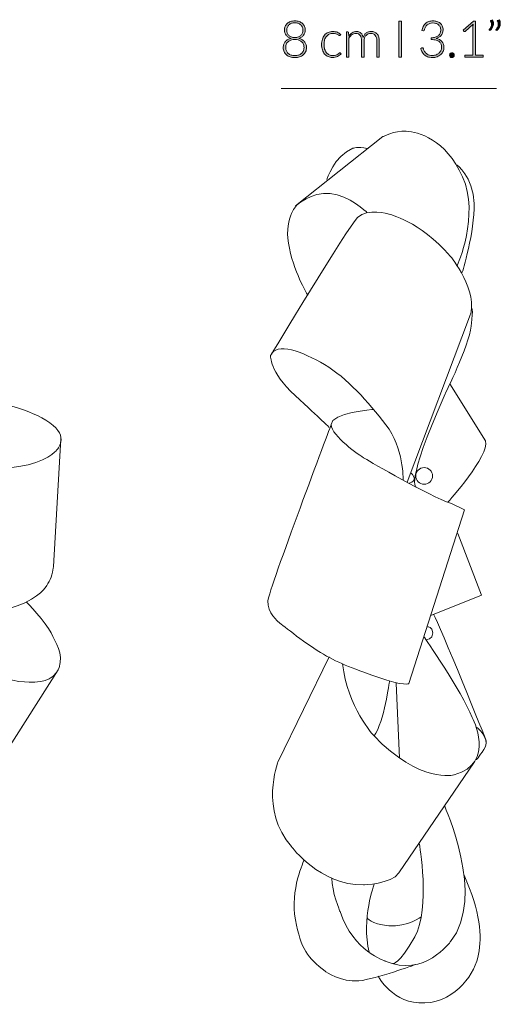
# Model space of a CAD drawing. Header units: inches. Extents: x 49 to 152, y -179 to -106.
# Tile 5 of 5: x 117 to 152, y -178 to -106. Entities that reach past the tile are written whole.
import ezdxf

# ---------------------------------------------------------------- set-up
doc = ezdxf.new("R2010")
doc.units = ezdxf.units.IN
doc.header["$MEASUREMENT"] = 0
doc.layers.add('Capa 1', color=7, linetype='Continuous')

# ---------------------------------------------------------------- blocks, each defined once
blk = doc.blocks.new('block 5')
at = {"layer": 'Capa 1'}
h = blk.add_hatch(color=250, dxfattribs=at)
h.dxf.hatch_style = 2
edge = h.paths.add_edge_path()
edge.add_spline(control_points=[(136.959, -108.979), (136.833, -108.979), (136.718, -108.962), (136.613, -108.929), (136.509, -108.895), (136.42, -108.847), (136.345, -108.784), (136.27, -108.721), (136.212, -108.645), (136.17, -108.556), (136.128, -108.467), (136.107, -108.367), (136.107, -108.256), (136.107, -108.16), (136.121, -108.074), (136.148, -107.999), (136.176, -107.923), (136.215, -107.858), (136.266, -107.802), (136.317, -107.747), (136.377, -107.701), (136.447, -107.664), (136.516, -107.627), (136.593, -107.599), (136.677, -107.58), (136.601, -107.558), (136.533, -107.528), (136.474, -107.489), (136.414, -107.451), (136.364, -107.406), (136.324, -107.352), (136.284, -107.299), (136.254, -107.24), (136.233, -107.176), (136.212, -107.111), (136.201, -107.041), (136.201, -106.967), (136.201, -106.875), (136.219, -106.787), (136.254, -106.706), (136.289, -106.624), (136.34, -106.554), (136.405, -106.493), (136.471, -106.433), (136.55, -106.385), (136.643, -106.35), (136.736, -106.316), (136.842, -106.299), (136.959, -106.299), (137.075, -106.299), (137.18, -106.316), (137.273, -106.35), (137.366, -106.385), (137.446, -106.433), (137.512, -106.493), (137.578, -106.554), (137.628, -106.624), (137.664, -106.706), (137.699, -106.787), (137.716, -106.875), (137.716, -106.967), (137.716, -107.041), (137.706, -107.111), (137.685, -107.176), (137.664, -107.24), (137.633, -107.299), (137.592, -107.352), (137.551, -107.406), (137.501, -107.451), (137.442, -107.489), (137.383, -107.528), (137.315, -107.558), (137.238, -107.58), (137.323, -107.599), (137.399, -107.627), (137.469, -107.664), (137.539, -107.701), (137.599, -107.747), (137.649, -107.802), (137.7, -107.858), (137.74, -107.923), (137.768, -107.999), (137.797, -108.074), (137.811, -108.16), (137.811, -108.256), (137.811, -108.367), (137.79, -108.467), (137.748, -108.556), (137.706, -108.645), (137.647, -108.721), (137.573, -108.784), (137.498, -108.847), (137.409, -108.895), (137.304, -108.929), (137.2, -108.962), (137.085, -108.979), (136.959, -108.979)], knot_values=[0, 0, 0, 0, 1, 1, 1, 2, 2, 2, 3, 3, 3, 4, 4, 4, 5, 5, 5, 6, 6, 6, 7, 7, 7, 8, 8, 8, 9, 9, 9, 10, 10, 10, 11, 11, 11, 12, 12, 12, 13, 13, 13, 14, 14, 14, 15, 15, 15, 16, 16, 16, 17, 17, 17, 18, 18, 18, 19, 19, 19, 20, 20, 20, 21, 21, 21, 22, 22, 22, 23, 23, 23, 24, 24, 24, 25, 25, 25, 26, 26, 26, 27, 27, 27, 28, 28, 28, 29, 29, 29, 30, 30, 30, 31, 31, 31, 32, 32, 32, 32], degree=3, periodic=1)
edge = h.paths.add_edge_path()
edge.add_spline(control_points=[(136.959, -108.838), (137.059, -108.838), (137.15, -108.824), (137.232, -108.796), (137.314, -108.768), (137.385, -108.729), (137.444, -108.678), (137.503, -108.626), (137.549, -108.565), (137.581, -108.493), (137.613, -108.422), (137.629, -108.342), (137.629, -108.254), (137.629, -108.139), (137.608, -108.044), (137.566, -107.967), (137.524, -107.891), (137.471, -107.83), (137.405, -107.784), (137.34, -107.738), (137.267, -107.706), (137.189, -107.687), (137.109, -107.668), (137.033, -107.658), (136.959, -107.658), (136.885, -107.658), (136.808, -107.668), (136.729, -107.687), (136.65, -107.706), (136.578, -107.738), (136.512, -107.784), (136.447, -107.83), (136.393, -107.891), (136.351, -107.967), (136.309, -108.044), (136.288, -108.139), (136.288, -108.254), (136.288, -108.342), (136.305, -108.422), (136.337, -108.493), (136.369, -108.565), (136.414, -108.626), (136.473, -108.678), (136.531, -108.729), (136.602, -108.768), (136.685, -108.796), (136.768, -108.824), (136.859, -108.838), (136.959, -108.838)], knot_values=[0, 0, 0, 0, 1, 1, 1, 2, 2, 2, 3, 3, 3, 4, 4, 4, 5, 5, 5, 6, 6, 6, 7, 7, 7, 8, 8, 8, 9, 9, 9, 10, 10, 10, 11, 11, 11, 12, 12, 12, 13, 13, 13, 14, 14, 14, 15, 15, 15, 16, 16, 16, 16], degree=3, periodic=1)
edge = h.paths.add_edge_path()
edge.add_spline(control_points=[(136.959, -107.515), (137.059, -107.515), (137.145, -107.5), (137.219, -107.47), (137.293, -107.44), (137.353, -107.399), (137.401, -107.348), (137.45, -107.296), (137.485, -107.238), (137.508, -107.173), (137.531, -107.107), (137.542, -107.039), (137.542, -106.969), (137.542, -106.894), (137.529, -106.824), (137.503, -106.759), (137.477, -106.694), (137.439, -106.637), (137.389, -106.589), (137.339, -106.541), (137.278, -106.504), (137.206, -106.476), (137.134, -106.449), (137.051, -106.436), (136.959, -106.436), (136.866, -106.436), (136.783, -106.449), (136.711, -106.476), (136.638, -106.504), (136.576, -106.541), (136.526, -106.589), (136.476, -106.637), (136.438, -106.694), (136.412, -106.759), (136.387, -106.824), (136.373, -106.894), (136.373, -106.969), (136.373, -107.039), (136.385, -107.107), (136.408, -107.173), (136.431, -107.238), (136.466, -107.296), (136.514, -107.348), (136.563, -107.399), (136.623, -107.44), (136.697, -107.47), (136.77, -107.5), (136.857, -107.515), (136.959, -107.515)], knot_values=[0, 0, 0, 0, 1, 1, 1, 2, 2, 2, 3, 3, 3, 4, 4, 4, 5, 5, 5, 6, 6, 6, 7, 7, 7, 8, 8, 8, 9, 9, 9, 10, 10, 10, 11, 11, 11, 12, 12, 12, 13, 13, 13, 14, 14, 14, 15, 15, 15, 16, 16, 16, 16], degree=3, periodic=1)
h = blk.add_hatch(color=250, dxfattribs=at)
h.dxf.hatch_style = 2
edge = h.paths.add_edge_path()
edge.add_spline(control_points=[(140.261, -107.352), (140.255, -107.359), (140.249, -107.364), (140.243, -107.368), (140.238, -107.372), (140.23, -107.375), (140.22, -107.375), (140.208, -107.375), (140.191, -107.366), (140.169, -107.35), (140.148, -107.333), (140.119, -107.315), (140.083, -107.295), (140.047, -107.275), (140.002, -107.257), (139.949, -107.24), (139.895, -107.224), (139.83, -107.215), (139.753, -107.215), (139.647, -107.215), (139.553, -107.234), (139.471, -107.272), (139.389, -107.31), (139.32, -107.363), (139.264, -107.434), (139.207, -107.504), (139.165, -107.589), (139.135, -107.69), (139.105, -107.789), (139.091, -107.902), (139.091, -108.026), (139.091, -108.156), (139.105, -108.271), (139.136, -108.371), (139.166, -108.471), (139.209, -108.555), (139.265, -108.624), (139.32, -108.692), (139.387, -108.745), (139.466, -108.78), (139.545, -108.816), (139.633, -108.834), (139.729, -108.834), (139.818, -108.834), (139.893, -108.824), (139.953, -108.803), (140.012, -108.782), (140.062, -108.759), (140.101, -108.734), (140.14, -108.709), (140.171, -108.687), (140.193, -108.666), (140.216, -108.645), (140.234, -108.634), (140.248, -108.634), (140.264, -108.634), (140.276, -108.64), (140.285, -108.653), (140.285, -108.653), (140.333, -108.712), (140.333, -108.712), (140.305, -108.749), (140.269, -108.784), (140.226, -108.816), (140.183, -108.848), (140.134, -108.876), (140.079, -108.899), (140.025, -108.922), (139.966, -108.941), (139.903, -108.954), (139.839, -108.966), (139.773, -108.973), (139.703, -108.973), (139.586, -108.973), (139.479, -108.952), (139.382, -108.909), (139.285, -108.867), (139.202, -108.805), (139.132, -108.724), (139.062, -108.643), (139.008, -108.544), (138.969, -108.427), (138.93, -108.309), (138.911, -108.176), (138.911, -108.026), (138.911, -107.886), (138.929, -107.757), (138.966, -107.641), (139.003, -107.525), (139.057, -107.425), (139.128, -107.341), (139.199, -107.257), (139.287, -107.192), (139.39, -107.146), (139.493, -107.1), (139.611, -107.076), (139.744, -107.076), (139.864, -107.076), (139.97, -107.096), (140.064, -107.134), (140.157, -107.172), (140.238, -107.224), (140.307, -107.289), (140.307, -107.289), (140.261, -107.352), (140.261, -107.352)], knot_values=[0, 0, 0, 0, 1, 1, 1, 2, 2, 2, 3, 3, 3, 4, 4, 4, 5, 5, 5, 6, 6, 6, 7, 7, 7, 8, 8, 8, 9, 9, 9, 10, 10, 10, 11, 11, 11, 12, 12, 12, 13, 13, 13, 14, 14, 14, 15, 15, 15, 16, 16, 16, 17, 17, 17, 18, 18, 18, 19, 19, 19, 20, 20, 20, 21, 21, 21, 22, 22, 22, 23, 23, 23, 24, 24, 24, 25, 25, 25, 26, 26, 26, 27, 27, 27, 28, 28, 28, 29, 29, 29, 30, 30, 30, 31, 31, 31, 32, 32, 32, 33, 33, 33, 34, 34, 34, 35, 35, 35, 35], degree=3, periodic=1)
h = blk.add_hatch(color=250, dxfattribs=at)
h.dxf.hatch_style = 2
edge = h.paths.add_edge_path()
edge.add_spline(control_points=[(140.733, -108.949), (140.733, -108.949), (140.733, -107.106), (140.733, -107.106), (140.733, -107.106), (140.829, -107.106), (140.829, -107.106), (140.862, -107.106), (140.88, -107.121), (140.885, -107.152), (140.885, -107.152), (140.902, -107.419), (140.902, -107.419), (140.937, -107.368), (140.976, -107.322), (141.016, -107.28), (141.057, -107.238), (141.101, -107.202), (141.147, -107.172), (141.193, -107.142), (141.243, -107.118), (141.295, -107.101), (141.348, -107.085), (141.403, -107.076), (141.461, -107.076), (141.595, -107.076), (141.703, -107.116), (141.783, -107.194), (141.864, -107.273), (141.918, -107.381), (141.946, -107.521), (141.969, -107.444), (142, -107.378), (142.04, -107.323), (142.08, -107.267), (142.126, -107.221), (142.177, -107.185), (142.229, -107.148), (142.286, -107.121), (142.347, -107.103), (142.408, -107.085), (142.47, -107.076), (142.534, -107.076), (142.626, -107.076), (142.708, -107.092), (142.78, -107.122), (142.853, -107.152), (142.915, -107.197), (142.966, -107.256), (143.017, -107.315), (143.056, -107.388), (143.083, -107.475), (143.111, -107.561), (143.124, -107.66), (143.124, -107.771), (143.124, -107.771), (143.124, -108.949), (143.124, -108.949), (143.124, -108.949), (142.948, -108.949), (142.948, -108.949), (142.948, -108.949), (142.948, -107.771), (142.948, -107.771), (142.948, -107.591), (142.909, -107.453), (142.832, -107.359), (142.754, -107.264), (142.643, -107.217), (142.498, -107.217), (142.434, -107.217), (142.373, -107.229), (142.314, -107.252), (142.255, -107.276), (142.204, -107.311), (142.158, -107.357), (142.113, -107.403), (142.077, -107.461), (142.051, -107.53), (142.024, -107.599), (142.011, -107.68), (142.011, -107.771), (142.011, -107.771), (142.011, -108.949), (142.011, -108.949), (142.011, -108.949), (141.835, -108.949), (141.835, -108.949), (141.835, -108.949), (141.835, -107.771), (141.835, -107.771), (141.835, -107.592), (141.799, -107.455), (141.728, -107.36), (141.656, -107.265), (141.552, -107.217), (141.415, -107.217), (141.315, -107.217), (141.222, -107.247), (141.137, -107.307), (141.052, -107.367), (140.976, -107.45), (140.909, -107.556), (140.909, -107.556), (140.909, -108.949), (140.909, -108.949), (140.909, -108.949), (140.733, -108.949), (140.733, -108.949)], knot_values=[0, 0, 0, 0, 1, 1, 1, 2, 2, 2, 3, 3, 3, 4, 4, 4, 5, 5, 5, 6, 6, 6, 7, 7, 7, 8, 8, 8, 9, 9, 9, 10, 10, 10, 11, 11, 11, 12, 12, 12, 13, 13, 13, 14, 14, 14, 15, 15, 15, 16, 16, 16, 17, 17, 17, 18, 18, 18, 19, 19, 19, 20, 20, 20, 21, 21, 21, 22, 22, 22, 23, 23, 23, 24, 24, 24, 25, 25, 25, 26, 26, 26, 27, 27, 27, 28, 28, 28, 29, 29, 29, 30, 30, 30, 31, 31, 31, 32, 32, 32, 33, 33, 33, 34, 34, 34, 35, 35, 35, 36, 36, 36, 36], degree=3, periodic=1)
at = {"layer": 'Capa 1', "lineweight": 0}
for points, knots in [([(136.959, -108.979), (136.833, -108.979), (136.718, -108.962), (136.613, -108.929), (136.509, -108.895), (136.42, -108.847), (136.345, -108.784), (136.27, -108.721), (136.212, -108.645), (136.17, -108.556), (136.128, -108.467), (136.107, -108.367), (136.107, -108.256), (136.107, -108.16), (136.121, -108.074), (136.148, -107.999), (136.176, -107.923), (136.215, -107.858), (136.266, -107.802), (136.317, -107.747), (136.377, -107.701), (136.447, -107.664), (136.516, -107.627), (136.593, -107.599), (136.677, -107.58), (136.601, -107.558), (136.533, -107.528), (136.474, -107.489), (136.414, -107.451), (136.364, -107.406), (136.324, -107.352), (136.284, -107.299), (136.254, -107.24), (136.233, -107.176), (136.212, -107.111), (136.201, -107.041), (136.201, -106.967), (136.201, -106.875), (136.219, -106.787), (136.254, -106.706), (136.289, -106.624), (136.34, -106.554), (136.405, -106.493), (136.471, -106.433), (136.55, -106.385), (136.643, -106.35), (136.736, -106.316), (136.842, -106.299), (136.959, -106.299), (137.075, -106.299), (137.18, -106.316), (137.273, -106.35), (137.366, -106.385), (137.446, -106.433), (137.512, -106.493), (137.578, -106.554), (137.628, -106.624), (137.664, -106.706), (137.699, -106.787), (137.716, -106.875), (137.716, -106.967), (137.716, -107.041), (137.706, -107.111), (137.685, -107.176), (137.664, -107.24), (137.633, -107.299), (137.592, -107.352), (137.551, -107.406), (137.501, -107.451), (137.442, -107.489), (137.383, -107.528), (137.315, -107.558), (137.238, -107.58), (137.323, -107.599), (137.399, -107.627), (137.469, -107.664), (137.539, -107.701), (137.599, -107.747), (137.649, -107.802), (137.7, -107.858), (137.74, -107.923), (137.768, -107.999), (137.797, -108.074), (137.811, -108.16), (137.811, -108.256), (137.811, -108.367), (137.79, -108.467), (137.748, -108.556), (137.706, -108.645), (137.647, -108.721), (137.573, -108.784), (137.498, -108.847), (137.409, -108.895), (137.304, -108.929), (137.2, -108.962), (137.085, -108.979), (136.959, -108.979)], [0, 0, 0, 0, 1, 1, 1, 2, 2, 2, 3, 3, 3, 4, 4, 4, 5, 5, 5, 6, 6, 6, 7, 7, 7, 8, 8, 8, 9, 9, 9, 10, 10, 10, 11, 11, 11, 12, 12, 12, 13, 13, 13, 14, 14, 14, 15, 15, 15, 16, 16, 16, 17, 17, 17, 18, 18, 18, 19, 19, 19, 20, 20, 20, 21, 21, 21, 22, 22, 22, 23, 23, 23, 24, 24, 24, 25, 25, 25, 26, 26, 26, 27, 27, 27, 28, 28, 28, 29, 29, 29, 30, 30, 30, 31, 31, 31, 32, 32, 32, 32]), ([(136.959, -107.515), (137.059, -107.515), (137.145, -107.5), (137.219, -107.47), (137.293, -107.44), (137.353, -107.399), (137.401, -107.348), (137.45, -107.296), (137.485, -107.238), (137.508, -107.173), (137.531, -107.107), (137.542, -107.039), (137.542, -106.969), (137.542, -106.894), (137.529, -106.824), (137.503, -106.759), (137.477, -106.694), (137.439, -106.637), (137.389, -106.589), (137.339, -106.541), (137.278, -106.504), (137.206, -106.476), (137.134, -106.449), (137.051, -106.436), (136.959, -106.436), (136.866, -106.436), (136.783, -106.449), (136.711, -106.476), (136.638, -106.504), (136.576, -106.541), (136.526, -106.589), (136.476, -106.637), (136.438, -106.694), (136.412, -106.759), (136.387, -106.824), (136.373, -106.894), (136.373, -106.969), (136.373, -107.039), (136.385, -107.107), (136.408, -107.173), (136.431, -107.238), (136.466, -107.296), (136.514, -107.348), (136.563, -107.399), (136.623, -107.44), (136.697, -107.47), (136.77, -107.5), (136.857, -107.515), (136.959, -107.515)], [0, 0, 0, 0, 1, 1, 1, 2, 2, 2, 3, 3, 3, 4, 4, 4, 5, 5, 5, 6, 6, 6, 7, 7, 7, 8, 8, 8, 9, 9, 9, 10, 10, 10, 11, 11, 11, 12, 12, 12, 13, 13, 13, 14, 14, 14, 15, 15, 15, 16, 16, 16, 16]), ([(140.261, -107.352), (140.255, -107.359), (140.249, -107.364), (140.243, -107.368), (140.238, -107.372), (140.23, -107.375), (140.22, -107.375), (140.208, -107.375), (140.191, -107.366), (140.169, -107.35), (140.148, -107.333), (140.119, -107.315), (140.083, -107.295), (140.047, -107.275), (140.002, -107.257), (139.949, -107.24), (139.895, -107.224), (139.83, -107.215), (139.753, -107.215), (139.647, -107.215), (139.553, -107.234), (139.471, -107.272), (139.389, -107.31), (139.32, -107.363), (139.264, -107.434), (139.207, -107.504), (139.165, -107.589), (139.135, -107.69), (139.105, -107.789), (139.091, -107.902), (139.091, -108.026), (139.091, -108.156), (139.105, -108.271), (139.136, -108.371), (139.166, -108.471), (139.209, -108.555), (139.265, -108.624), (139.32, -108.692), (139.387, -108.745), (139.466, -108.78), (139.545, -108.816), (139.633, -108.834), (139.729, -108.834), (139.818, -108.834), (139.893, -108.824), (139.953, -108.803), (140.012, -108.782), (140.062, -108.759), (140.101, -108.734), (140.14, -108.709), (140.171, -108.687), (140.193, -108.666), (140.216, -108.645), (140.234, -108.634), (140.248, -108.634), (140.264, -108.634), (140.276, -108.64), (140.285, -108.653), (140.285, -108.653), (140.333, -108.712), (140.333, -108.712), (140.305, -108.749), (140.269, -108.784), (140.226, -108.816), (140.183, -108.848), (140.134, -108.876), (140.079, -108.899), (140.025, -108.922), (139.966, -108.941), (139.903, -108.954), (139.839, -108.966), (139.773, -108.973), (139.703, -108.973), (139.586, -108.973), (139.479, -108.952), (139.382, -108.909), (139.285, -108.867), (139.202, -108.805), (139.132, -108.724), (139.062, -108.643), (139.008, -108.544), (138.969, -108.427), (138.93, -108.309), (138.911, -108.176), (138.911, -108.026), (138.911, -107.886), (138.929, -107.757), (138.966, -107.641), (139.003, -107.525), (139.057, -107.425), (139.128, -107.341), (139.199, -107.257), (139.287, -107.192), (139.39, -107.146), (139.493, -107.1), (139.611, -107.076), (139.744, -107.076), (139.864, -107.076), (139.97, -107.096), (140.064, -107.134), (140.157, -107.172), (140.238, -107.224), (140.307, -107.289), (140.307, -107.289), (140.261, -107.352), (140.261, -107.352)], [0, 0, 0, 0, 1, 1, 1, 2, 2, 2, 3, 3, 3, 4, 4, 4, 5, 5, 5, 6, 6, 6, 7, 7, 7, 8, 8, 8, 9, 9, 9, 10, 10, 10, 11, 11, 11, 12, 12, 12, 13, 13, 13, 14, 14, 14, 15, 15, 15, 16, 16, 16, 17, 17, 17, 18, 18, 18, 19, 19, 19, 20, 20, 20, 21, 21, 21, 22, 22, 22, 23, 23, 23, 24, 24, 24, 25, 25, 25, 26, 26, 26, 27, 27, 27, 28, 28, 28, 29, 29, 29, 30, 30, 30, 31, 31, 31, 32, 32, 32, 33, 33, 33, 34, 34, 34, 35, 35, 35, 35]), ([(140.733, -108.949), (140.733, -108.949), (140.733, -107.106), (140.733, -107.106), (140.733, -107.106), (140.829, -107.106), (140.829, -107.106), (140.862, -107.106), (140.88, -107.121), (140.885, -107.152), (140.885, -107.152), (140.902, -107.419), (140.902, -107.419), (140.937, -107.368), (140.976, -107.322), (141.016, -107.28), (141.057, -107.238), (141.101, -107.202), (141.147, -107.172), (141.193, -107.142), (141.243, -107.118), (141.295, -107.101), (141.348, -107.085), (141.403, -107.076), (141.461, -107.076), (141.595, -107.076), (141.703, -107.116), (141.783, -107.194), (141.864, -107.273), (141.918, -107.381), (141.946, -107.521), (141.969, -107.444), (142, -107.378), (142.04, -107.323), (142.08, -107.267), (142.126, -107.221), (142.177, -107.185), (142.229, -107.148), (142.286, -107.121), (142.347, -107.103), (142.408, -107.085), (142.47, -107.076), (142.534, -107.076), (142.626, -107.076), (142.708, -107.092), (142.78, -107.122), (142.853, -107.152), (142.915, -107.197), (142.966, -107.256), (143.017, -107.315), (143.056, -107.388), (143.083, -107.475), (143.111, -107.561), (143.124, -107.66), (143.124, -107.771), (143.124, -107.771), (143.124, -108.949), (143.124, -108.949), (143.124, -108.949), (142.948, -108.949), (142.948, -108.949), (142.948, -108.949), (142.948, -107.771), (142.948, -107.771), (142.948, -107.591), (142.909, -107.453), (142.832, -107.359), (142.754, -107.264), (142.643, -107.217), (142.498, -107.217), (142.434, -107.217), (142.373, -107.229), (142.314, -107.252), (142.255, -107.276), (142.204, -107.311), (142.158, -107.357), (142.113, -107.403), (142.077, -107.461), (142.051, -107.53), (142.024, -107.599), (142.011, -107.68), (142.011, -107.771), (142.011, -107.771), (142.011, -108.949), (142.011, -108.949), (142.011, -108.949), (141.835, -108.949), (141.835, -108.949), (141.835, -108.949), (141.835, -107.771), (141.835, -107.771), (141.835, -107.592), (141.799, -107.455), (141.728, -107.36), (141.656, -107.265), (141.552, -107.217), (141.415, -107.217), (141.315, -107.217), (141.222, -107.247), (141.137, -107.307), (141.052, -107.367), (140.976, -107.45), (140.909, -107.556), (140.909, -107.556), (140.909, -108.949), (140.909, -108.949), (140.909, -108.949), (140.733, -108.949), (140.733, -108.949)], [0, 0, 0, 0, 1, 1, 1, 2, 2, 2, 3, 3, 3, 4, 4, 4, 5, 5, 5, 6, 6, 6, 7, 7, 7, 8, 8, 8, 9, 9, 9, 10, 10, 10, 11, 11, 11, 12, 12, 12, 13, 13, 13, 14, 14, 14, 15, 15, 15, 16, 16, 16, 17, 17, 17, 18, 18, 18, 19, 19, 19, 20, 20, 20, 21, 21, 21, 22, 22, 22, 23, 23, 23, 24, 24, 24, 25, 25, 25, 26, 26, 26, 27, 27, 27, 28, 28, 28, 29, 29, 29, 30, 30, 30, 31, 31, 31, 32, 32, 32, 33, 33, 33, 34, 34, 34, 35, 35, 35, 36, 36, 36, 36]), ([(136.959, -108.838), (137.059, -108.838), (137.15, -108.824), (137.232, -108.796), (137.314, -108.768), (137.385, -108.729), (137.444, -108.678), (137.503, -108.626), (137.549, -108.565), (137.581, -108.493), (137.613, -108.422), (137.629, -108.342), (137.629, -108.254), (137.629, -108.139), (137.608, -108.044), (137.566, -107.967), (137.524, -107.891), (137.471, -107.83), (137.405, -107.784), (137.34, -107.738), (137.267, -107.706), (137.189, -107.687), (137.109, -107.668), (137.033, -107.658), (136.959, -107.658), (136.885, -107.658), (136.808, -107.668), (136.729, -107.687), (136.65, -107.706), (136.578, -107.738), (136.512, -107.784), (136.447, -107.83), (136.393, -107.891), (136.351, -107.967), (136.309, -108.044), (136.288, -108.139), (136.288, -108.254), (136.288, -108.342), (136.305, -108.422), (136.337, -108.493), (136.369, -108.565), (136.414, -108.626), (136.473, -108.678), (136.531, -108.729), (136.602, -108.768), (136.685, -108.796), (136.768, -108.824), (136.859, -108.838), (136.959, -108.838)], [0, 0, 0, 0, 1, 1, 1, 2, 2, 2, 3, 3, 3, 4, 4, 4, 5, 5, 5, 6, 6, 6, 7, 7, 7, 8, 8, 8, 9, 9, 9, 10, 10, 10, 11, 11, 11, 12, 12, 12, 13, 13, 13, 14, 14, 14, 15, 15, 15, 16, 16, 16, 16])]:
    blk.add_open_spline(points, degree=3, knots=knots, dxfattribs=at)
blk = doc.blocks.new('block 7')
at = {"layer": 'Capa 1'}
h = blk.add_hatch(color=250, dxfattribs=at)
h.dxf.hatch_style = 2
h.paths.add_polyline_path([(144.741, -108.949), (144.55, -108.949), (144.55, -106.328), (144.741, -106.328)])
at = {"layer": 'Capa 1', "lineweight": 0}
blk.add_lwpolyline([(144.741, -108.949), (144.55, -108.949), (144.55, -106.328), (144.741, -106.328), (144.741, -108.949)], dxfattribs=at)
blk = doc.blocks.new('block 8')
at = {"layer": 'Capa 1'}
h = blk.add_hatch(color=250, dxfattribs=at)
h.dxf.hatch_style = 2
edge = h.paths.add_edge_path()
edge.add_spline(control_points=[(147.051, -106.299), (147.151, -106.299), (147.245, -106.312), (147.334, -106.34), (147.423, -106.368), (147.501, -106.41), (147.569, -106.465), (147.636, -106.521), (147.69, -106.59), (147.729, -106.673), (147.768, -106.755), (147.788, -106.851), (147.788, -106.96), (147.788, -107.045), (147.775, -107.122), (147.748, -107.19), (147.721, -107.259), (147.685, -107.319), (147.639, -107.371), (147.592, -107.423), (147.538, -107.466), (147.475, -107.501), (147.412, -107.537), (147.343, -107.563), (147.269, -107.582), (147.462, -107.618), (147.607, -107.692), (147.705, -107.805), (147.804, -107.918), (147.852, -108.059), (147.852, -108.228), (147.852, -108.336), (147.831, -108.436), (147.788, -108.528), (147.745, -108.62), (147.685, -108.699), (147.61, -108.766), (147.534, -108.832), (147.446, -108.884), (147.343, -108.922), (147.241, -108.96), (147.13, -108.979), (147.01, -108.979), (146.861, -108.979), (146.736, -108.958), (146.637, -108.918), (146.537, -108.878), (146.455, -108.826), (146.391, -108.762), (146.327, -108.698), (146.277, -108.626), (146.241, -108.546), (146.205, -108.466), (146.176, -108.387), (146.154, -108.308), (146.154, -108.308), (146.225, -108.278), (146.225, -108.278), (146.239, -108.272), (146.254, -108.269), (146.267, -108.269), (146.281, -108.269), (146.294, -108.272), (146.306, -108.278), (146.318, -108.285), (146.328, -108.296), (146.334, -108.314), (146.334, -108.314), (146.347, -108.351), (146.347, -108.351), (146.354, -108.373), (146.365, -108.4), (146.378, -108.433), (146.392, -108.466), (146.409, -108.5), (146.431, -108.535), (146.453, -108.57), (146.48, -108.605), (146.512, -108.641), (146.544, -108.676), (146.583, -108.707), (146.629, -108.735), (146.676, -108.763), (146.73, -108.785), (146.792, -108.803), (146.854, -108.82), (146.926, -108.828), (147.008, -108.828), (147.119, -108.828), (147.217, -108.81), (147.3, -108.773), (147.383, -108.736), (147.453, -108.689), (147.509, -108.631), (147.565, -108.574), (147.607, -108.51), (147.635, -108.439), (147.663, -108.368), (147.677, -108.299), (147.677, -108.232), (147.677, -108.152), (147.664, -108.077), (147.639, -108.008), (147.613, -107.939), (147.571, -107.879), (147.512, -107.829), (147.452, -107.779), (147.374, -107.74), (147.277, -107.711), (147.181, -107.682), (147.061, -107.667), (146.919, -107.667), (146.919, -107.667), (146.919, -107.54), (146.919, -107.54), (147.033, -107.537), (147.133, -107.522), (147.219, -107.494), (147.306, -107.466), (147.378, -107.428), (147.436, -107.38), (147.494, -107.332), (147.538, -107.275), (147.567, -107.208), (147.597, -107.141), (147.612, -107.068), (147.612, -106.988), (147.612, -106.895), (147.597, -106.815), (147.565, -106.747), (147.534, -106.679), (147.493, -106.623), (147.441, -106.578), (147.389, -106.534), (147.329, -106.501), (147.26, -106.48), (147.191, -106.459), (147.119, -106.449), (147.043, -106.449), (146.961, -106.449), (146.884, -106.461), (146.816, -106.486), (146.746, -106.51), (146.685, -106.545), (146.632, -106.589), (146.579, -106.634), (146.534, -106.687), (146.499, -106.75), (146.463, -106.812), (146.436, -106.881), (146.419, -106.958), (146.409, -107.001), (146.386, -107.023), (146.35, -107.023), (146.342, -107.023), (146.335, -107.022), (146.33, -107.021), (146.33, -107.021), (146.239, -107.006), (146.239, -107.006), (146.255, -106.894), (146.286, -106.794), (146.332, -106.706), (146.378, -106.618), (146.436, -106.544), (146.506, -106.484), (146.576, -106.423), (146.658, -106.377), (146.751, -106.346), (146.843, -106.314), (146.943, -106.299), (147.051, -106.299)], knot_values=[0, 0, 0, 0, 1, 1, 1, 2, 2, 2, 3, 3, 3, 4, 4, 4, 5, 5, 5, 6, 6, 6, 7, 7, 7, 8, 8, 8, 9, 9, 9, 10, 10, 10, 11, 11, 11, 12, 12, 12, 13, 13, 13, 14, 14, 14, 15, 15, 15, 16, 16, 16, 17, 17, 17, 18, 18, 18, 19, 19, 19, 20, 20, 20, 21, 21, 21, 22, 22, 22, 23, 23, 23, 24, 24, 24, 25, 25, 25, 26, 26, 26, 27, 27, 27, 28, 28, 28, 29, 29, 29, 30, 30, 30, 31, 31, 31, 32, 32, 32, 33, 33, 33, 34, 34, 34, 35, 35, 35, 36, 36, 36, 37, 37, 37, 38, 38, 38, 39, 39, 39, 40, 40, 40, 41, 41, 41, 42, 42, 42, 43, 43, 43, 44, 44, 44, 45, 45, 45, 46, 46, 46, 47, 47, 47, 48, 48, 48, 49, 49, 49, 50, 50, 50, 51, 51, 51, 52, 52, 52, 53, 53, 53, 54, 54, 54, 55, 55, 55, 56, 56, 56, 57, 57, 57, 57], degree=3, periodic=1)
h = blk.add_hatch(color=250, dxfattribs=at)
h.dxf.hatch_style = 2
edge = h.paths.add_edge_path()
edge.add_spline(control_points=[(149.368, -108.814), (149.368, -108.814), (149.969, -108.814), (149.969, -108.814), (149.969, -108.814), (149.969, -106.686), (149.969, -106.686), (149.969, -106.644), (149.972, -106.599), (149.975, -106.552), (149.975, -106.552), (149.397, -107.066), (149.397, -107.066), (149.385, -107.077), (149.37, -107.083), (149.353, -107.083), (149.332, -107.083), (149.316, -107.075), (149.305, -107.06), (149.305, -107.06), (149.251, -106.986), (149.251, -106.986), (149.251, -106.986), (150.008, -106.317), (150.008, -106.317), (150.008, -106.317), (150.146, -106.317), (150.146, -106.317), (150.146, -106.317), (150.146, -108.814), (150.146, -108.814), (150.146, -108.814), (150.718, -108.814), (150.718, -108.814), (150.718, -108.814), (150.718, -108.949), (150.718, -108.949), (150.718, -108.949), (149.368, -108.949), (149.368, -108.949), (149.368, -108.949), (149.368, -108.814), (149.368, -108.814)], knot_values=[0, 0, 0, 0, 1, 1, 1, 2, 2, 2, 3, 3, 3, 4, 4, 4, 5, 5, 5, 6, 6, 6, 7, 7, 7, 8, 8, 8, 9, 9, 9, 10, 10, 10, 11, 11, 11, 12, 12, 12, 13, 13, 13, 14, 14, 14, 14], degree=3, periodic=1)
h = blk.add_hatch(color=250, dxfattribs=at)
h.dxf.hatch_style = 2
edge = h.paths.add_edge_path()
edge.add_spline(control_points=[(151.388, -106.213), (151.415, -106.26), (151.435, -106.307), (151.447, -106.353), (151.46, -106.4), (151.466, -106.446), (151.466, -106.493), (151.466, -106.589), (151.443, -106.682), (151.396, -106.771), (151.349, -106.86), (151.288, -106.941), (151.212, -107.013), (151.212, -107.013), (151.16, -106.98), (151.16, -106.98), (151.152, -106.973), (151.147, -106.964), (151.147, -106.954), (151.147, -106.944), (151.151, -106.936), (151.159, -106.928), (151.206, -106.867), (151.245, -106.805), (151.275, -106.742), (151.306, -106.68), (151.322, -106.615), (151.322, -106.549), (151.322, -106.477), (151.3, -106.403), (151.257, -106.328), (151.251, -106.318), (151.248, -106.308), (151.248, -106.299), (151.248, -106.281), (151.257, -106.269), (151.275, -106.262), (151.275, -106.262), (151.388, -106.213), (151.388, -106.213)], knot_values=[0, 0, 0, 0, 1, 1, 1, 2, 2, 2, 3, 3, 3, 4, 4, 4, 5, 5, 5, 6, 6, 6, 7, 7, 7, 8, 8, 8, 9, 9, 9, 10, 10, 10, 11, 11, 11, 12, 12, 12, 13, 13, 13, 13], degree=3, periodic=1)
edge = h.paths.add_edge_path()
edge.add_spline(control_points=[(151.886, -106.213), (151.914, -106.26), (151.934, -106.307), (151.946, -106.353), (151.958, -106.4), (151.964, -106.446), (151.964, -106.493), (151.964, -106.589), (151.941, -106.682), (151.894, -106.771), (151.847, -106.86), (151.786, -106.941), (151.711, -107.013), (151.711, -107.013), (151.659, -106.98), (151.659, -106.98), (151.65, -106.973), (151.646, -106.964), (151.646, -106.954), (151.646, -106.944), (151.649, -106.936), (151.657, -106.928), (151.704, -106.867), (151.743, -106.805), (151.773, -106.742), (151.804, -106.68), (151.82, -106.615), (151.82, -106.549), (151.82, -106.477), (151.798, -106.403), (151.755, -106.328), (151.749, -106.318), (151.746, -106.308), (151.746, -106.299), (151.746, -106.281), (151.755, -106.269), (151.773, -106.262), (151.773, -106.262), (151.886, -106.213), (151.886, -106.213)], knot_values=[0, 0, 0, 0, 1, 1, 1, 2, 2, 2, 3, 3, 3, 4, 4, 4, 5, 5, 5, 6, 6, 6, 7, 7, 7, 8, 8, 8, 9, 9, 9, 10, 10, 10, 11, 11, 11, 12, 12, 12, 13, 13, 13, 13], degree=3, periodic=1)
h = blk.add_hatch(color=250, dxfattribs=at)
h.dxf.hatch_style = 2
edge = h.paths.add_edge_path()
edge.add_spline(control_points=[(148.258, -108.806), (148.258, -108.783), (148.262, -108.761), (148.271, -108.74), (148.28, -108.719), (148.292, -108.701), (148.307, -108.685), (148.323, -108.67), (148.341, -108.657), (148.361, -108.648), (148.381, -108.639), (148.404, -108.634), (148.428, -108.634), (148.452, -108.634), (148.474, -108.639), (148.495, -108.648), (148.516, -108.657), (148.534, -108.67), (148.55, -108.685), (148.565, -108.701), (148.578, -108.719), (148.587, -108.74), (148.596, -108.761), (148.601, -108.783), (148.601, -108.806), (148.601, -108.831), (148.596, -108.853), (148.587, -108.874), (148.578, -108.894), (148.565, -108.912), (148.55, -108.928), (148.534, -108.943), (148.516, -108.955), (148.495, -108.964), (148.474, -108.972), (148.452, -108.977), (148.428, -108.977), (148.38, -108.977), (148.34, -108.96), (148.307, -108.928), (148.274, -108.895), (148.258, -108.855), (148.258, -108.806)], knot_values=[0, 0, 0, 0, 1, 1, 1, 2, 2, 2, 3, 3, 3, 4, 4, 4, 5, 5, 5, 6, 6, 6, 7, 7, 7, 8, 8, 8, 9, 9, 9, 10, 10, 10, 11, 11, 11, 12, 12, 12, 13, 13, 13, 14, 14, 14, 14], degree=3, periodic=1)
at = {"layer": 'Capa 1', "lineweight": 0}
for points, knots in [([(147.051, -106.299), (147.151, -106.299), (147.245, -106.312), (147.334, -106.34), (147.423, -106.368), (147.501, -106.41), (147.569, -106.465), (147.636, -106.521), (147.69, -106.59), (147.729, -106.673), (147.768, -106.755), (147.788, -106.851), (147.788, -106.96), (147.788, -107.045), (147.775, -107.122), (147.748, -107.19), (147.721, -107.259), (147.685, -107.319), (147.639, -107.371), (147.592, -107.423), (147.538, -107.466), (147.475, -107.501), (147.412, -107.537), (147.343, -107.563), (147.269, -107.582), (147.462, -107.618), (147.607, -107.692), (147.705, -107.805), (147.804, -107.918), (147.852, -108.059), (147.852, -108.228), (147.852, -108.336), (147.831, -108.436), (147.788, -108.528), (147.745, -108.62), (147.685, -108.699), (147.61, -108.766), (147.534, -108.832), (147.446, -108.884), (147.343, -108.922), (147.241, -108.96), (147.13, -108.979), (147.01, -108.979), (146.861, -108.979), (146.736, -108.958), (146.637, -108.918), (146.537, -108.878), (146.455, -108.826), (146.391, -108.762), (146.327, -108.698), (146.277, -108.626), (146.241, -108.546), (146.205, -108.466), (146.176, -108.387), (146.154, -108.308), (146.154, -108.308), (146.225, -108.278), (146.225, -108.278), (146.239, -108.272), (146.254, -108.269), (146.267, -108.269), (146.281, -108.269), (146.294, -108.272), (146.306, -108.278), (146.318, -108.285), (146.328, -108.296), (146.334, -108.314), (146.334, -108.314), (146.347, -108.351), (146.347, -108.351), (146.354, -108.373), (146.365, -108.4), (146.378, -108.433), (146.392, -108.466), (146.409, -108.5), (146.431, -108.535), (146.453, -108.57), (146.48, -108.605), (146.512, -108.641), (146.544, -108.676), (146.583, -108.707), (146.629, -108.735), (146.676, -108.763), (146.73, -108.785), (146.792, -108.803), (146.854, -108.82), (146.926, -108.828), (147.008, -108.828), (147.119, -108.828), (147.217, -108.81), (147.3, -108.773), (147.383, -108.736), (147.453, -108.689), (147.509, -108.631), (147.565, -108.574), (147.607, -108.51), (147.635, -108.439), (147.663, -108.368), (147.677, -108.299), (147.677, -108.232), (147.677, -108.152), (147.664, -108.077), (147.639, -108.008), (147.613, -107.939), (147.571, -107.879), (147.512, -107.829), (147.452, -107.779), (147.374, -107.74), (147.277, -107.711), (147.181, -107.682), (147.061, -107.667), (146.919, -107.667), (146.919, -107.667), (146.919, -107.54), (146.919, -107.54), (147.033, -107.537), (147.133, -107.522), (147.219, -107.494), (147.306, -107.466), (147.378, -107.428), (147.436, -107.38), (147.494, -107.332), (147.538, -107.275), (147.567, -107.208), (147.597, -107.141), (147.612, -107.068), (147.612, -106.988), (147.612, -106.895), (147.597, -106.815), (147.565, -106.747), (147.534, -106.679), (147.493, -106.623), (147.441, -106.578), (147.389, -106.534), (147.329, -106.501), (147.26, -106.48), (147.191, -106.459), (147.119, -106.449), (147.043, -106.449), (146.961, -106.449), (146.884, -106.461), (146.816, -106.486), (146.746, -106.51), (146.685, -106.545), (146.632, -106.589), (146.579, -106.634), (146.534, -106.687), (146.499, -106.75), (146.463, -106.812), (146.436, -106.881), (146.419, -106.958), (146.409, -107.001), (146.386, -107.023), (146.35, -107.023), (146.342, -107.023), (146.335, -107.022), (146.33, -107.021), (146.33, -107.021), (146.239, -107.006), (146.239, -107.006), (146.255, -106.894), (146.286, -106.794), (146.332, -106.706), (146.378, -106.618), (146.436, -106.544), (146.506, -106.484), (146.576, -106.423), (146.658, -106.377), (146.751, -106.346), (146.843, -106.314), (146.943, -106.299), (147.051, -106.299)], [0, 0, 0, 0, 1, 1, 1, 2, 2, 2, 3, 3, 3, 4, 4, 4, 5, 5, 5, 6, 6, 6, 7, 7, 7, 8, 8, 8, 9, 9, 9, 10, 10, 10, 11, 11, 11, 12, 12, 12, 13, 13, 13, 14, 14, 14, 15, 15, 15, 16, 16, 16, 17, 17, 17, 18, 18, 18, 19, 19, 19, 20, 20, 20, 21, 21, 21, 22, 22, 22, 23, 23, 23, 24, 24, 24, 25, 25, 25, 26, 26, 26, 27, 27, 27, 28, 28, 28, 29, 29, 29, 30, 30, 30, 31, 31, 31, 32, 32, 32, 33, 33, 33, 34, 34, 34, 35, 35, 35, 36, 36, 36, 37, 37, 37, 38, 38, 38, 39, 39, 39, 40, 40, 40, 41, 41, 41, 42, 42, 42, 43, 43, 43, 44, 44, 44, 45, 45, 45, 46, 46, 46, 47, 47, 47, 48, 48, 48, 49, 49, 49, 50, 50, 50, 51, 51, 51, 52, 52, 52, 53, 53, 53, 54, 54, 54, 55, 55, 55, 56, 56, 56, 57, 57, 57, 57]), ([(149.368, -108.814), (149.368, -108.814), (149.969, -108.814), (149.969, -108.814), (149.969, -108.814), (149.969, -106.686), (149.969, -106.686), (149.969, -106.644), (149.972, -106.599), (149.975, -106.552), (149.975, -106.552), (149.397, -107.066), (149.397, -107.066), (149.385, -107.077), (149.37, -107.083), (149.353, -107.083), (149.332, -107.083), (149.316, -107.075), (149.305, -107.06), (149.305, -107.06), (149.251, -106.986), (149.251, -106.986), (149.251, -106.986), (150.008, -106.317), (150.008, -106.317), (150.008, -106.317), (150.146, -106.317), (150.146, -106.317), (150.146, -106.317), (150.146, -108.814), (150.146, -108.814), (150.146, -108.814), (150.718, -108.814), (150.718, -108.814), (150.718, -108.814), (150.718, -108.949), (150.718, -108.949), (150.718, -108.949), (149.368, -108.949), (149.368, -108.949), (149.368, -108.949), (149.368, -108.814), (149.368, -108.814)], [0, 0, 0, 0, 1, 1, 1, 2, 2, 2, 3, 3, 3, 4, 4, 4, 5, 5, 5, 6, 6, 6, 7, 7, 7, 8, 8, 8, 9, 9, 9, 10, 10, 10, 11, 11, 11, 12, 12, 12, 13, 13, 13, 14, 14, 14, 14]), ([(151.388, -106.213), (151.415, -106.26), (151.435, -106.307), (151.447, -106.353), (151.46, -106.4), (151.466, -106.446), (151.466, -106.493), (151.466, -106.589), (151.443, -106.682), (151.396, -106.771), (151.349, -106.86), (151.288, -106.941), (151.212, -107.013), (151.212, -107.013), (151.16, -106.98), (151.16, -106.98), (151.152, -106.973), (151.147, -106.964), (151.147, -106.954), (151.147, -106.944), (151.151, -106.936), (151.159, -106.928), (151.206, -106.867), (151.245, -106.805), (151.275, -106.742), (151.306, -106.68), (151.322, -106.615), (151.322, -106.549), (151.322, -106.477), (151.3, -106.403), (151.257, -106.328), (151.251, -106.318), (151.248, -106.308), (151.248, -106.299), (151.248, -106.281), (151.257, -106.269), (151.275, -106.262), (151.275, -106.262), (151.388, -106.213), (151.388, -106.213)], [0, 0, 0, 0, 1, 1, 1, 2, 2, 2, 3, 3, 3, 4, 4, 4, 5, 5, 5, 6, 6, 6, 7, 7, 7, 8, 8, 8, 9, 9, 9, 10, 10, 10, 11, 11, 11, 12, 12, 12, 13, 13, 13, 13]), ([(151.886, -106.213), (151.914, -106.26), (151.934, -106.307), (151.946, -106.353), (151.958, -106.4), (151.964, -106.446), (151.964, -106.493), (151.964, -106.589), (151.941, -106.682), (151.894, -106.771), (151.847, -106.86), (151.786, -106.941), (151.711, -107.013), (151.711, -107.013), (151.659, -106.98), (151.659, -106.98), (151.65, -106.973), (151.646, -106.964), (151.646, -106.954), (151.646, -106.944), (151.649, -106.936), (151.657, -106.928), (151.704, -106.867), (151.743, -106.805), (151.773, -106.742), (151.804, -106.68), (151.82, -106.615), (151.82, -106.549), (151.82, -106.477), (151.798, -106.403), (151.755, -106.328), (151.749, -106.318), (151.746, -106.308), (151.746, -106.299), (151.746, -106.281), (151.755, -106.269), (151.773, -106.262), (151.773, -106.262), (151.886, -106.213), (151.886, -106.213)], [0, 0, 0, 0, 1, 1, 1, 2, 2, 2, 3, 3, 3, 4, 4, 4, 5, 5, 5, 6, 6, 6, 7, 7, 7, 8, 8, 8, 9, 9, 9, 10, 10, 10, 11, 11, 11, 12, 12, 12, 13, 13, 13, 13]), ([(148.258, -108.806), (148.258, -108.783), (148.262, -108.761), (148.271, -108.74), (148.28, -108.719), (148.292, -108.701), (148.307, -108.685), (148.323, -108.67), (148.341, -108.657), (148.361, -108.648), (148.381, -108.639), (148.404, -108.634), (148.428, -108.634), (148.452, -108.634), (148.474, -108.639), (148.495, -108.648), (148.516, -108.657), (148.534, -108.67), (148.55, -108.685), (148.565, -108.701), (148.578, -108.719), (148.587, -108.74), (148.596, -108.761), (148.601, -108.783), (148.601, -108.806), (148.601, -108.831), (148.596, -108.853), (148.587, -108.874), (148.578, -108.894), (148.565, -108.912), (148.55, -108.928), (148.534, -108.943), (148.516, -108.955), (148.495, -108.964), (148.474, -108.972), (148.452, -108.977), (148.428, -108.977), (148.38, -108.977), (148.34, -108.96), (148.307, -108.928), (148.274, -108.895), (148.258, -108.855), (148.258, -108.806)], [0, 0, 0, 0, 1, 1, 1, 2, 2, 2, 3, 3, 3, 4, 4, 4, 5, 5, 5, 6, 6, 6, 7, 7, 7, 8, 8, 8, 9, 9, 9, 10, 10, 10, 11, 11, 11, 12, 12, 12, 13, 13, 13, 14, 14, 14, 14])]:
    blk.add_open_spline(points, degree=3, knots=knots, dxfattribs=at)

msp = doc.modelspace()

# ---------------------------------------------------------------- linework, layer by layer
at = {"layer": 'Capa 1', "color": 250, "lineweight": 13}
msp.add_lwpolyline([(135.956, -111.246), (151.694, -111.246)], dxfattribs=at)
at = {"layer": 'Capa 1', "lineweight": 0}
msp.add_lwpolyline([(138.771, -111.246), (149.034, -111.246)], dxfattribs=at)
at = {"layer": 'Capa 1', "color": 250, "lineweight": 9}
for points in [[(146.884, -149.748), (150.592, -148.28), (148.859, -143.754)], [(144.348, -154.707), (144.59, -160.18)]]:
    msp.add_lwpolyline(points, dxfattribs=at)
for points, knots in [([(148.827, -124.182), (148.827, -124.182), (150.464, -120.475), (149.212, -117.699), (147.96, -114.922), (145.97, -114.408), (145.087, -114.36), (144.204, -114.312), (143.385, -114.762), (143.385, -114.762), (143.385, -114.762), (137.015, -119.817), (137.015, -119.817)], [0, 0, 0, 0, 1, 1, 1, 2, 2, 2, 3, 3, 3, 4, 4, 4, 4]), ([(139.293, -117.891), (139.293, -117.891), (139.807, -116.189), (141.203, -115.612), (141.203, -115.612), (141.524, -115.467), (142.246, -115.628)], [0, 0, 0, 0, 1, 1, 1, 2, 2, 2, 2]), ([(148.762, -116.815), (148.762, -116.815), (149.982, -117.634), (150.047, -119.656), (150.111, -121.678), (149.18, -124.695), (149.18, -124.695)], [0, 0, 0, 0, 1, 1, 1, 2, 2, 2, 2]), ([(142.214, -120.294), (142.214, -120.294), (140.926, -119.054), (139.542, -118.922), (138.158, -118.79), (137.087, -119.776), (137.087, -119.776), (137.087, -119.776), (136.088, -120.848), (136.557, -122.918), (137.027, -124.989), (137.905, -126.336), (137.905, -126.336)], [0, 0, 0, 0, 1, 1, 1, 2, 2, 2, 3, 3, 3, 4, 4, 4, 4]), ([(139.454, -135.993), (139.454, -135.993), (138.892, -135.447), (136.982, -133.682), (135.073, -131.916), (135.185, -130.762), (135.185, -130.762), (135.185, -130.762), (140.834, -121.389), (141.54, -120.667), (142.246, -119.945), (143.819, -120.426), (143.819, -120.426), (143.819, -120.426), (146.034, -120.876), (148.329, -123.508), (148.329, -123.508), (150.448, -126.132), (149.725, -127.922), (149.725, -127.922), (145.151, -140.022), (145.151, -140.022)], [0, 0, 0, 0, 1, 1, 1, 2, 2, 2, 3, 3, 3, 4, 4, 4, 5, 5, 5, 6, 6, 6, 7, 7, 7, 7]), ([(145.837, -140.384), (145.837, -140.384), (144.922, -140.359), (147.944, -133.547), (147.944, -133.547), (149.661, -130.088), (149.838, -128.611), (150.014, -127.135), (149.87, -127.344), (149.87, -127.344)], [0, 0, 0, 0, 1, 1, 1, 2, 2, 2, 3, 3, 3, 3]), ([(144.862, -139.83), (144.862, -139.83), (144.927, -137.503), (143.611, -135.818), (142.295, -134.133), (140.754, -132.383), (139.133, -131.42), (137.512, -130.457), (135.586, -129.75), (135.185, -130.762)], [0, 0, 0, 0, 1, 1, 1, 2, 2, 2, 3, 3, 3, 3]), ([(148.136, -141.467), (148.136, -141.467), (151.218, -138.049), (150.893, -137.002), (150.893, -137.002), (148.269, -132.836), (148.269, -132.836)], [0, 0, 0, 0, 1, 1, 1, 2, 2, 2, 2]), ([(115.327, -134.221), (115.327, -134.221), (117.562, -134.638), (119.055, -135.668), (120.549, -136.697), (119.556, -137.671), (119.556, -137.671), (119.556, -137.671), (118.749, -138.626), (116.792, -138.877), (114.835, -139.127), (114.031, -139.156), (113.413, -139.205), (112.794, -139.254), (109.813, -139.378), (109.813, -139.378), (109.813, -139.378), (106.61, -139.465), (106.61, -139.465), (106.61, -139.465), (103.88, -139.573), (102.312, -139.795), (100.745, -140.018), (98.185, -140.509), (96.524, -140.89), (94.864, -141.27), (94.926, -141.279), (94.926, -141.279)], [0, 0, 0, 0, 1, 1, 1, 2, 2, 2, 3, 3, 3, 4, 4, 4, 5, 5, 5, 6, 6, 6, 7, 7, 7, 8, 8, 8, 9, 9, 9, 9]), ([(142.708, -134.702), (142.708, -134.702), (139.59, -134.931), (139.614, -135.798), (139.639, -136.664), (141.649, -138.025), (142.082, -138.289), (142.516, -138.554), (146.692, -140.985), (148.389, -141.575), (148.389, -141.575), (149.352, -142.033), (149.352, -142.033), (149.352, -142.033), (145.295, -154.732), (145.295, -154.732), (145.295, -154.732), (144.958, -154.967), (143.009, -154.267), (141.059, -153.57), (140.023, -153.191), (138.82, -152.456), (137.616, -151.723), (135.787, -150.254), (135.787, -150.254), (135.787, -150.254), (134.908, -149.532), (134.992, -148.677), (135.077, -147.822), (139.614, -135.798), (139.614, -135.798)], [0, 0, 0, 0, 1, 1, 1, 2, 2, 2, 3, 3, 3, 4, 4, 4, 5, 5, 5, 6, 6, 6, 7, 7, 7, 8, 8, 8, 9, 9, 9, 10, 10, 10, 10]), ([(119.862, -136.855), (119.862, -136.855), (119.324, -146.168), (119.324, -146.168), (119.324, -146.168), (119.232, -146.947), (119.009, -147.281), (118.786, -147.615), (118.675, -148.097), (117.247, -148.821), (115.818, -149.545), (112.024, -149.981), (112.024, -149.981), (112.024, -149.981), (110.233, -150.092), (109.483, -150.148), (108.802, -150.198), (108.054, -150.352), (108.054, -150.352)], [0, 0, 0, 0, 1, 1, 1, 2, 2, 2, 3, 3, 3, 4, 4, 4, 5, 5, 5, 6, 6, 6, 6]), ([(145.314, -140.089), (145.314, -140.089), (145.669, -139.981), (145.687, -139.781), (145.704, -139.583), (145.422, -139.294), (145.422, -139.294)], [0, 0, 0, 0, 1, 1, 1, 2, 2, 2, 2]), ([(145.793, -139.557), (145.793, -139.894), (146.066, -140.167), (146.403, -140.167), (146.74, -140.167), (147.013, -139.894), (147.013, -139.557), (147.013, -139.22), (146.74, -138.947), (146.403, -138.947), (146.066, -138.947), (145.793, -139.22), (145.793, -139.557)], [0, 0, 0, 0, 1, 1, 1, 2, 2, 2, 3, 3, 3, 4, 4, 4, 4]), ([(117.339, -148.755), (117.339, -148.755), (118.814, -150.296), (119.148, -151.019), (119.482, -151.742), (120.066, -152.51), (119.733, -153.576), (119.398, -154.643), (117.97, -154.619), (117.868, -154.628), (117.766, -154.637), (116.198, -154.674), (114.687, -153.987), (113.174, -153.301), (110.92, -152.077), (110.92, -152.077), (110.92, -152.077), (106.319, -149.377), (106.319, -149.377), (106.319, -149.377), (102.974, -147.393), (99.424, -146.255), (95.875, -145.117), (93.463, -144.461), (91.868, -144.239), (91.574, -144.198), (91.407, -144.17), (91.209, -144.141)], [0, 0, 0, 0, 1, 1, 1, 2, 2, 2, 3, 3, 3, 4, 4, 4, 5, 5, 5, 6, 6, 6, 7, 7, 7, 8, 8, 8, 9, 9, 9, 9]), ([(146.531, -151.529), (146.531, -151.529), (147.053, -151.513), (147.037, -151.032), (147.021, -150.551), (146.667, -150.575), (146.667, -150.575)], [0, 0, 0, 0, 1, 1, 1, 2, 2, 2, 2]), ([(146.415, -151.349), (146.415, -151.349), (149.099, -155.213), (149.917, -157.222), (149.917, -157.222), (151.7, -160.569), (148.594, -161.399), (148.594, -161.399), (146.114, -162.086), (142.72, -158.535), (142.72, -158.535), (140.782, -156.429), (140.444, -153.287)], [0, 0, 0, 0, 1, 1, 1, 2, 2, 2, 3, 3, 3, 4, 4, 4, 4]), ([(139.47, -152.782), (139.47, -152.782), (135.715, -160.485), (135.715, -160.485), (135.715, -160.485), (134.366, -163.987), (136.713, -166.648), (136.713, -166.648), (138.772, -169.476), (141.962, -169.44), (141.962, -169.44), (143.995, -169.393), (144.549, -168.573), (144.549, -168.573), (150.078, -160.453), (150.078, -160.453)], [0, 0, 0, 0, 1, 1, 1, 2, 2, 2, 3, 3, 3, 4, 4, 4, 5, 5, 5, 5]), ([(119.677, -153.737), (119.677, -153.737), (114.371, -162.048), (114.371, -162.048), (114.371, -162.048), (113.765, -162.921), (111.527, -162.859), (109.798, -162.81), (108.602, -162.568), (106.802, -161.733), (106.802, -161.733), (103.716, -160.317), (103.716, -160.317)], [0, 0, 0, 0, 1, 1, 1, 2, 2, 2, 3, 3, 3, 4, 4, 4, 4]), ([(150.254, -157.934), (150.254, -157.934), (151.194, -158.727), (150.88, -159.329), (150.568, -159.932), (150.207, -160.292), (150.207, -160.292)], [0, 0, 0, 0, 1, 1, 1, 2, 2, 2, 2]), ([(147.896, -163.68), (147.896, -163.68), (150.945, -170.34), (148.329, -173.583), (148.329, -173.583), (146.434, -176.262), (143.547, -175.009), (143.547, -175.009), (141.252, -174.32), (140.256, -171.399), (140.256, -171.399), (139.639, -169.933), (139.668, -168.941)], [0, 0, 0, 0, 1, 1, 1, 2, 2, 2, 3, 3, 3, 4, 4, 4, 4]), ([(146.05, -166.423), (146.05, -166.423), (146.884, -171.142), (145.713, -173.244), (144.541, -175.346), (144.124, -175.186), (144.124, -175.186)], [0, 0, 0, 0, 1, 1, 1, 2, 2, 2, 2]), ([(137.641, -167.623), (137.641, -167.623), (136.581, -169.838), (137.002, -171.992), (137.424, -174.147), (137.857, -174.761), (139.181, -175.759), (139.181, -175.759), (140.337, -176.583), (141.629, -176.454), (142.921, -176.325), (145.736, -175.274), (145.736, -175.274)], [0, 0, 0, 0, 1, 1, 1, 2, 2, 2, 3, 3, 3, 4, 4, 4, 4]), ([(143.048, -176.117), (143.048, -176.117), (144.092, -178.171), (146.451, -178.075), (148.811, -177.978), (150.142, -175.796), (150.383, -174.511), (150.624, -173.228), (150.522, -171.413), (149.319, -168.733)], [0, 0, 0, 0, 1, 1, 1, 2, 2, 2, 3, 3, 3, 3]), ([(146.21, -171.767), (146.21, -171.767), (145.184, -172.539), (143.819, -172.425), (142.455, -172.313), (142.246, -171.848), (142.246, -171.848)], [0, 0, 0, 0, 1, 1, 1, 2, 2, 2, 2])]:
    msp.add_open_spline(points, degree=3, knots=knots, dxfattribs=at)
for points in [[(150.953, -158.944), (150.953, -158.944), (147.487, -150.303), (147.101, -149.7)], [(143.875, -154.571), (143.875, -154.571), (143.482, -157.524), (142.752, -158.559)], [(142.759, -169.36), (142.759, -169.36), (141.815, -171.934), (142.376, -174.371)]]:
    msp.add_open_spline(points, degree=3, dxfattribs=at)

# ---------------------------------------------------------------- block references
at = {"layer": 'Capa 1'}
for name in ['block 5', 'block 7', 'block 8']:
    msp.add_blockref(name, (0, 0), dxfattribs=at)

doc.saveas('drawing.dxf')
